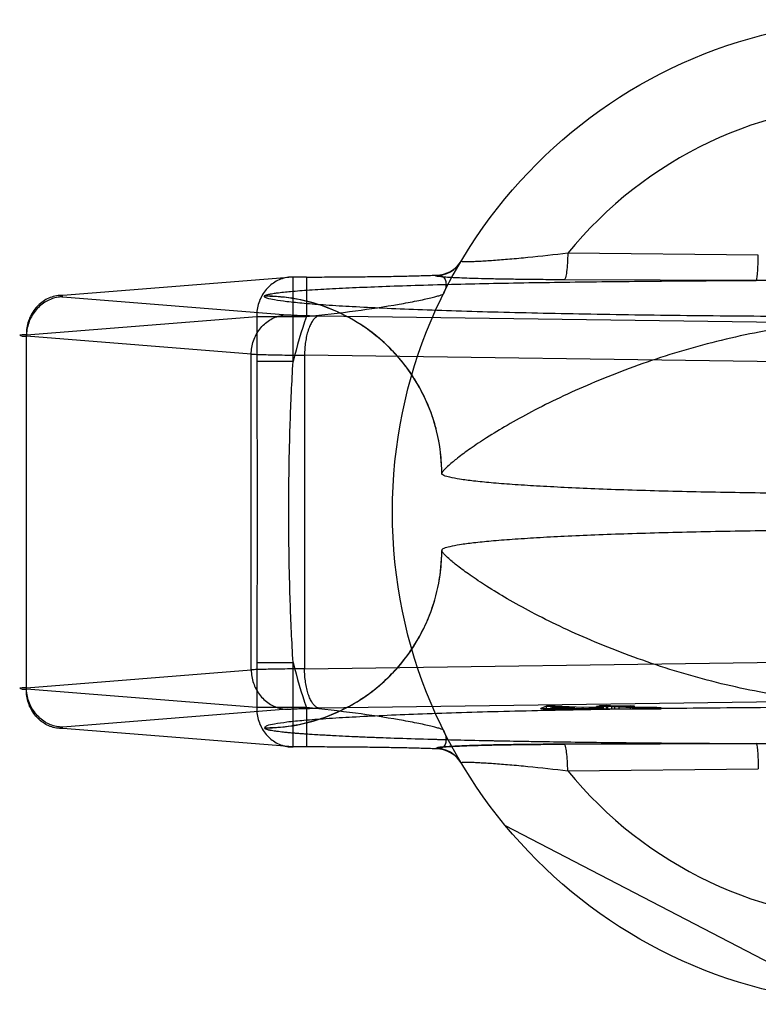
# Model space of a CAD drawing. Header units: millimetres. Extents: x 0 to 297, y 0 to 210.
# Tile 3 of 20: x 86.06 to 87.12, y 100.99 to 102.4. Entities that reach past the tile are written whole.
import ezdxf

# ---------------------------------------------------------------- set-up
doc = ezdxf.new("R2010")
doc.units = ezdxf.units.MM
doc.header["$LTSCALE"] = 16.335
doc.layers.add('001-M31079-X02', color=7, linetype='CONTINUOUS')

msp = doc.modelspace()

# ---------------------------------------------------------------- linework, layer by layer
at = {"layer": '001-M31079-X02', "color": 9, "linetype": 'Continuous'}
for p, q in [((87.1232, 102.0645), (86.8496, 102.0672)), ((86.4551, 102.033), (86.1244, 102.0066)), ((86.4551, 101.9116), (86.4551, 102.033)), ((86.4743, 102.033), (86.4551, 102.033)), ((86.4743, 102.033), (86.4743, 101.9764)), ((86.66, 102.035), (86.6603, 102.0356)), ((87.1203, 102.0281), (86.8444, 102.029)), ((86.1244, 102.0045), (86.4472, 101.9788)), ((86.414, 102.0057), (86.4139, 102.0053)), ((86.0721, 101.9501), (86.4029, 101.9764)), ((86.4029, 101.9764), (86.4029, 101.9116)), ((86.4029, 101.9764), (86.4743, 101.9764)), ((86.4931, 101.9772), (87.2725, 101.9666)), ((86.0721, 101.4409), (86.0721, 101.9501)), ((86.3949, 101.9222), (86.0721, 101.9479)), ((86.3949, 101.4687), (86.3949, 101.9222)), ((86.4715, 101.9207), (86.4715, 101.4702)), ((87.2508, 101.91), (86.4715, 101.9207)), ((86.4551, 101.9116), (86.4029, 101.9116)), ((86.4029, 101.4794), (86.4029, 101.4145)), ((86.4029, 101.4794), (86.4551, 101.4794)), ((86.4551, 101.3579), (86.4551, 101.4794)), ((86.4715, 101.4702), (87.2508, 101.4809)), ((86.0721, 101.443), (86.3949, 101.4687)), ((86.4029, 101.4145), (86.0721, 101.4409)), ((86.4743, 101.4145), (86.4029, 101.4145)), ((86.4743, 101.4145), (86.4743, 101.3579)), ((86.8496, 101.3237), (87.1232, 101.3264))]:
    msp.add_line(p, q, dxfattribs=at)
at = {"layer": '001-M31079-X02', "color": 7, "linetype": 'Continuous'}
for p, q in [((86.6686, 101.7512), (86.6685, 101.7509)), ((86.6685, 101.64), (86.6686, 101.6397)), ((87.2725, 101.4243), (86.4931, 101.4137)), ((86.4472, 101.4122), (86.1244, 101.3865)), ((86.8191, 101.4166), (86.8107, 101.4133)), ((86.8107, 101.4126), (86.8107, 101.4133)), ((86.8107, 101.4133), (86.8197, 101.4128)), ((86.8107, 101.4133), (86.8197, 101.4127)), ((86.8107, 101.4127), (86.8687, 101.4127)), ((86.902, 101.4126), (86.8107, 101.4126)), ((86.8313, 101.4168), (86.8191, 101.4166)), ((86.8191, 101.4126), (86.8191, 101.4167)), ((86.8191, 101.4167), (86.8313, 101.4167)), ((86.8197, 101.4127), (86.8687, 101.4137)), ((86.8197, 101.4128), (86.8687, 101.4137)), ((86.825, 101.4136), (86.8311, 101.4159)), ((86.8597, 101.4142), (86.825, 101.4136)), ((86.825, 101.4126), (86.825, 101.4136)), ((86.8311, 101.4159), (86.8311, 101.4126)), ((86.8311, 101.4159), (86.8597, 101.4142)), ((86.8313, 101.4126), (86.8313, 101.4168)), ((86.8719, 101.4145), (86.8313, 101.4168)), ((86.8597, 101.4126), (86.8597, 101.4142)), ((86.8687, 101.4127), (86.8687, 101.4137)), ((86.8687, 101.4137), (86.8884, 101.4126)), ((86.8923, 101.4149), (86.8719, 101.4145)), ((86.8719, 101.4126), (86.8719, 101.4145)), ((86.9014, 101.4144), (86.881, 101.414)), ((86.881, 101.4126), (86.881, 101.414)), ((86.902, 101.4128), (86.881, 101.414)), ((86.902, 101.4127), (86.881, 101.414)), ((86.902, 101.4127), (86.881, 101.4126)), ((86.9069, 101.4165), (86.8906, 101.4162)), ((86.8906, 101.4126), (86.8906, 101.4162)), ((86.8966, 101.4159), (86.8906, 101.4162)), ((86.8923, 101.4126), (86.8923, 101.4149)), ((86.9014, 101.4144), (86.8923, 101.4149)), ((86.9051, 101.4174), (86.8949, 101.4172)), ((86.8949, 101.4126), (86.8949, 101.4173)), ((86.8949, 101.4173), (86.9051, 101.4173)), ((86.8949, 101.4172), (86.9069, 101.4165)), ((86.913, 101.4162), (86.8966, 101.4159)), ((86.8966, 101.4126), (86.8966, 101.4159)), ((86.9014, 101.4126), (86.9014, 101.4144)), ((86.902, 101.4126), (86.9837, 101.4126)), ((86.9051, 101.4126), (86.9051, 101.4174)), ((86.9172, 101.4167), (86.9051, 101.4174)), ((86.9069, 101.4126), (86.9069, 101.4165)), ((86.913, 101.4126), (86.913, 101.4162)), ((86.913, 101.4162), (86.9431, 101.4145)), ((86.9396, 101.4171), (86.9172, 101.4167)), ((86.9172, 101.4126), (86.9172, 101.4167)), ((86.9232, 101.4164), (86.9456, 101.4168)), ((86.9232, 101.4126), (86.9232, 101.4164)), ((86.9503, 101.4148), (86.9232, 101.4164)), ((86.9396, 101.4126), (86.9396, 101.4171)), ((86.9456, 101.4168), (86.9396, 101.4171)), ((86.9431, 101.4126), (86.9431, 101.4145)), ((86.9431, 101.4145), (86.9532, 101.4142)), ((86.9532, 101.4143), (86.9431, 101.4143)), ((86.9456, 101.4126), (86.9456, 101.4168)), ((86.9568, 101.4146), (86.9503, 101.4148)), ((86.9503, 101.4126), (86.9503, 101.4147)), ((86.9503, 101.4147), (86.9568, 101.4147)), ((86.9532, 101.4126), (86.9532, 101.4143)), ((86.9532, 101.4142), (86.9623, 101.4141)), ((86.9568, 101.4126), (86.9568, 101.4146)), ((86.9568, 101.4146), (86.9777, 101.4146)), ((86.9659, 101.4146), (86.9568, 101.4146)), ((86.9623, 101.4141), (86.9699, 101.4142)), ((86.9623, 101.4126), (86.9623, 101.4141)), ((86.9777, 101.4147), (86.9659, 101.4146)), ((86.9659, 101.4146), (86.9659, 101.4126)), ((86.9699, 101.4142), (86.9837, 101.4143)), ((86.9699, 101.4126), (86.9699, 101.4142)), ((86.9837, 101.4142), (86.9699, 101.4142)), ((86.9777, 101.4126), (86.9777, 101.4147)), ((86.9837, 101.4143), (86.9777, 101.4147)), ((86.9837, 101.4126), (86.9837, 101.4142)), ((86.4551, 101.358), (86.1244, 101.3843)), ((86.4139, 101.3856), (86.414, 101.3853)), ((86.414, 101.3856), (86.414, 101.3853)), ((86.8444, 101.3619), (87.1203, 101.3629)), ((87.1203, 101.3629), (86.8444, 101.3619)), ((86.4743, 101.358), (86.4551, 101.358)), ((86.6603, 101.3553), (86.66, 101.3559)), ((86.6601, 101.3559), (86.6603, 101.3553)), ((87.2484, 100.9906), (86.76, 101.2448))]:
    msp.add_line(p, q, dxfattribs=at)
at = {"layer": '001-M31079-X02', "color": 9, "linetype": 'Continuous'}
msp.add_circle((87.3049, 101.6955), 0.7071, dxfattribs=at)
for centre, radius, start, end in [((87.3049, 101.6955), 0.5878, 39.2269, 140.7731), ((86.66, 102.0774), 0.0424, 269.95, 329.359), ((86.6604, 102.078), 0.0424, 269.9539, 329.3064), ((87.3049, 101.6955), 0.8769, 161.3119, 165.7314), ((87.3049, 101.6955), 0.8769, 194.2686, 198.6881), ((86.66, 101.3135), 0.0424, 30.6418, 90.05), ((86.6604, 101.3129), 0.0424, 30.6953, 90.0461), ((87.3049, 101.6955), 0.5878, 219.2269, 320.7731)]:
    msp.add_arc(centre, radius, start, end, dxfattribs=at)
for points, knots in [([(86.8496, 102.0672), (86.8305, 102.0649), (86.8027, 102.0618), (86.7671, 102.0585), (86.7471, 102.0569), (86.7327, 102.0559), (86.7235, 102.0554), (86.7154, 102.055), (86.7087, 102.0549), (86.7035, 102.0547), (86.6995, 102.0551), (86.6977, 102.0549), (86.6964, 102.0556), (86.6965, 102.0558)], [0, 0, 0, 0, 0.374573, 0.545185, 0.69775, 0.765258, 0.825765, 0.8784, 0.922348, 0.956856, 0.98136, 0.995484, 1, 1, 1, 1]), ([(86.8496, 102.0672), (86.8495, 102.0625), (86.8492, 102.0535), (86.8482, 102.0418), (86.8469, 102.0339), (86.8456, 102.0302), (86.8448, 102.0291), (86.8444, 102.029)], [0, 0, 0, 0, 0.362876, 0.688728, 0.908697, 0.968753, 1, 1, 1, 1]), ([(87.1203, 102.0281), (87.1205, 102.0282), (87.1209, 102.0294), (87.1214, 102.0313), (87.1218, 102.0348), (87.1224, 102.0414), (87.1229, 102.0515), (87.1231, 102.06), (87.1232, 102.0645)], [0, 0, 0, 0, 0.026059, 0.084249, 0.177704, 0.303889, 0.631535, 1, 1, 1, 1]), ([(86.4551, 102.033), (86.4521, 102.033), (86.446, 102.0325), (86.4371, 102.03), (86.4287, 102.0259), (86.4211, 102.0202), (86.4146, 102.0132), (86.4094, 102.005), (86.4056, 101.996), (86.4033, 101.9863), (86.4028, 101.9797), (86.4029, 101.9764)], [0, 0, 0, 0, 0.105867, 0.213506, 0.322247, 0.431686, 0.542546, 0.655169, 0.769173, 0.884293, 1, 1, 1, 1]), ([(86.414, 102.0057), (86.4142, 102.0062), (86.416, 102.0071), (86.4194, 102.0081), (86.4248, 102.0092), (86.4357, 102.0108), (86.4538, 102.0126), (86.4805, 102.0146), (86.5134, 102.0165), (86.552, 102.0183), (86.5956, 102.02), (86.662, 102.0221), (86.7531, 102.0243), (86.8697, 102.0261), (86.9933, 102.0274), (87.0775, 102.0279), (87.1203, 102.0281)], [0, 0, 0, 0, 0.002556, 0.007647, 0.015418, 0.02584, 0.054362, 0.092487, 0.139398, 0.194252, 0.256192, 0.324351, 0.475941, 0.642638, 0.818822, 1, 1, 1, 1]), ([(86.4743, 102.033), (86.4842, 102.033), (86.5038, 102.033), (86.5331, 102.0332), (86.5617, 102.0335), (86.5891, 102.0338), (86.6148, 102.0343), (86.6384, 102.0349), (86.6533, 102.0354), (86.6603, 102.0356)], [0, 0, 0, 0, 0.158961, 0.317102, 0.471716, 0.620001, 0.759164, 0.88659, 1, 1, 1, 1]), ([(86.8444, 102.029), (86.8344, 102.029), (86.8153, 102.0292), (86.7879, 102.0294), (86.7632, 102.0298), (86.7412, 102.0302), (86.7219, 102.0306), (86.7053, 102.0312), (86.6912, 102.0317), (86.6802, 102.0323), (86.6706, 102.0328), (86.6663, 102.0337), (86.6591, 102.0339), (86.6601, 102.035)], [0, 0, 0, 0, 0.162457, 0.311088, 0.444967, 0.564046, 0.668486, 0.758484, 0.83412, 0.895499, 0.942766, 0.975919, 1, 1, 1, 1]), ([(86.6603, 102.0356), (86.6624, 102.0359), (86.6666, 102.0358), (86.6722, 102.0325), (86.675, 102.0259), (86.6746, 102.0176), (86.6726, 102.0119), (86.6711, 102.009)], [0, 0, 0, 0, 0.174794, 0.331672, 0.506596, 0.728787, 1, 1, 1, 1]), ([(87.4896, 102.0281), (87.4476, 102.0281), (87.3665, 102.0272), (87.2434, 102.0272), (87.1623, 102.0281), (87.1203, 102.0281)], [0, 0, 0, 0, 0.341257, 0.658748, 1, 1, 1, 1]), ([(86.1244, 102.0066), (86.1213, 102.0067), (86.1152, 102.0062), (86.1062, 102.0037), (86.0979, 101.9995), (86.0903, 101.9938), (86.0838, 101.9868), (86.0786, 101.9786), (86.0748, 101.9696), (86.0725, 101.96), (86.0721, 101.9534), (86.0721, 101.9501)], [0, 0, 0, 0, 0.107077, 0.214442, 0.322623, 0.432034, 0.54293, 0.655378, 0.769254, 0.884268, 1, 1, 1, 1]), ([(86.1244, 102.0045), (86.1213, 102.0044), (86.1153, 102.0038), (86.1065, 102.0011), (86.0982, 101.9969), (86.0908, 101.9912), (86.0843, 101.9842), (86.0791, 101.9761), (86.0752, 101.9672), (86.0727, 101.9577), (86.0721, 101.9512), (86.0721, 101.9479)], [0, 0, 0, 0, 0.106478, 0.21374, 0.322185, 0.432069, 0.54347, 0.656286, 0.770253, 0.884982, 1, 1, 1, 1]), ([(86.1244, 102.0066), (86.123, 102.0065), (86.1176, 102.0068), (86.1229, 102.0046), (86.1244, 102.0045)], [0, 0, 0, 0, 0.480825, 1, 1, 1, 1]), ([(88.1959, 102.0053), (88.196, 102.0038), (88.1894, 102.0017), (88.1799, 101.9996), (88.1613, 101.9971), (88.137, 101.9947), (88.1055, 101.9923), (88.0677, 101.9901), (88.0238, 101.9879), (87.974, 101.9859), (87.9189, 101.984), (87.8589, 101.9822), (87.7944, 101.9807), (87.7259, 101.9794), (87.6541, 101.9782), (87.5795, 101.9773), (87.5026, 101.9766), (87.4242, 101.9761), (87.3448, 101.9759), (87.2651, 101.9759), (87.1857, 101.9761), (87.1073, 101.9766), (87.0304, 101.9773), (86.9558, 101.9782), (86.884, 101.9794), (86.8155, 101.9807), (86.751, 101.9822), (86.691, 101.984), (86.6358, 101.9859), (86.5861, 101.9879), (86.5422, 101.9901), (86.5044, 101.9923), (86.4729, 101.9947), (86.4486, 101.9971), (86.4299, 101.9996), (86.4205, 102.0017), (86.4139, 102.0038), (86.414, 102.0053)], [0, 0, 0, 0, 0.002493, 0.008682, 0.018754, 0.032668, 0.050325, 0.07159, 0.096294, 0.12424, 0.155205, 0.188938, 0.22517, 0.263609, 0.303947, 0.345858, 0.389007, 0.433046, 0.477624, 0.52238, 0.566958, 0.610997, 0.654146, 0.696057, 0.736395, 0.774834, 0.811065, 0.844799, 0.875763, 0.903709, 0.928414, 0.949678, 0.967336, 0.981249, 0.991321, 0.99751, 1, 1, 1, 1]), ([(86.6686, 101.7509), (86.6686, 101.761), (86.6674, 101.7815), (86.6619, 101.8115), (86.653, 101.8403), (86.6409, 101.8676), (86.6257, 101.8933), (86.6073, 101.9174), (86.5861, 101.9392), (86.5621, 101.9587), (86.5356, 101.9752), (86.5071, 101.9884), (86.4768, 101.9982), (86.4456, 102.004), (86.4244, 102.0053), (86.4139, 102.0053)], [0, 0, 0, 0, 0.076158, 0.153158, 0.228333, 0.301941, 0.376949, 0.452289, 0.52843, 0.605124, 0.6839, 0.761957, 0.840937, 0.921804, 1, 1, 1, 1]), ([(86.6686, 101.7512), (86.6685, 101.7668), (86.6656, 101.799), (86.6518, 101.8465), (86.628, 101.8922), (86.5948, 101.9328), (86.554, 101.9657), (86.5085, 101.9892), (86.4613, 102.0027), (86.4294, 102.0056), (86.414, 102.0057)], [0, 0, 0, 0, 0.11714, 0.241135, 0.370091, 0.501566, 0.632817, 0.761124, 0.884117, 1, 1, 1, 1]), ([(86.4743, 101.9764), (86.4979, 101.9787), (86.5424, 101.9838), (86.5952, 101.9917), (86.628, 101.9977), (86.6431, 102.0009), (86.6523, 102.0029), (86.6597, 102.0048), (86.6654, 102.0063), (86.6688, 102.0077), (86.6708, 102.0084), (86.6711, 102.009)], [0, 0, 0, 0, 0.355482, 0.671549, 0.801125, 0.856117, 0.903432, 0.942201, 0.971603, 0.990934, 1, 1, 1, 1]), ([(86.3949, 101.9222), (86.395, 101.9255), (86.3956, 101.932), (86.398, 101.9415), (86.4019, 101.9504), (86.4071, 101.9584), (86.4136, 101.9654), (86.4211, 101.9712), (86.4293, 101.9754), (86.4381, 101.9781), (86.4442, 101.9787), (86.4472, 101.9788)], [0, 0, 0, 0, 0.115018, 0.229746, 0.343713, 0.456528, 0.567928, 0.677812, 0.786256, 0.893517, 1, 1, 1, 1]), ([(86.4472, 101.9788), (86.4492, 101.9786), (86.4538, 101.9783), (86.4616, 101.978), (86.471, 101.9777), (86.4816, 101.9774), (86.4892, 101.9773), (86.4931, 101.9772)], [0, 0, 0, 0, 0.130912, 0.301984, 0.508124, 0.743482, 1, 1, 1, 1]), ([(86.4931, 101.9772), (86.4918, 101.9771), (86.4891, 101.9762), (86.4855, 101.9733), (86.4821, 101.9689), (86.4792, 101.9632), (86.4765, 101.9562), (86.4744, 101.9483), (86.4728, 101.9395), (86.4718, 101.9303), (86.4715, 101.9239), (86.4715, 101.9207)], [0, 0, 0, 0, 0.060245, 0.130705, 0.215809, 0.316801, 0.432956, 0.562332, 0.702195, 0.849281, 1, 1, 1, 1]), ([(87.9413, 101.7512), (87.941, 101.7528), (87.9372, 101.7567), (87.9299, 101.7639), (87.9171, 101.7742), (87.8991, 101.7875), (87.8753, 101.8032), (87.8459, 101.8211), (87.8109, 101.8404), (87.7708, 101.8605), (87.7261, 101.8805), (87.6778, 101.8999), (87.6267, 101.9178), (87.5737, 101.9337), (87.5196, 101.9472), (87.4651, 101.9581), (87.411, 101.9659), (87.3577, 101.9708), (87.3049, 101.9724), (87.2522, 101.9708), (87.1989, 101.9659), (87.1448, 101.9581), (87.0903, 101.9472), (87.0362, 101.9337), (86.9832, 101.9178), (86.9321, 101.8999), (86.8837, 101.8805), (86.8391, 101.8605), (86.799, 101.8404), (86.764, 101.8211), (86.7346, 101.8032), (86.7108, 101.7875), (86.6928, 101.7742), (86.68, 101.7639), (86.6727, 101.7567), (86.6689, 101.7528), (86.6686, 101.7512)], [0, 0, 0, 0, 0.003555, 0.011107, 0.022959, 0.039262, 0.060042, 0.085221, 0.114497, 0.147384, 0.18326, 0.221413, 0.261105, 0.301644, 0.342428, 0.382958, 0.422872, 0.461919, 0.5, 0.538082, 0.577129, 0.617043, 0.657573, 0.698356, 0.738896, 0.778588, 0.81674, 0.852617, 0.885504, 0.914779, 0.939958, 0.960738, 0.977042, 0.988893, 0.996445, 1, 1, 1, 1]), ([(86.0721, 101.9501), (86.0701, 101.95), (86.0679, 101.9497), (86.0605, 101.9496), (86.0678, 101.9477), (86.0701, 101.948), (86.0721, 101.9479)], [0, 0, 0, 0, 0.308454, 0.496297, 0.691701, 1, 1, 1, 1]), ([(86.3949, 101.9222), (86.3976, 101.9221), (86.4038, 101.9218), (86.414, 101.9215), (86.4262, 101.9213), (86.44, 101.921), (86.4553, 101.9208), (86.4659, 101.9207), (86.4715, 101.9207)], [0, 0, 0, 0, 0.106989, 0.241386, 0.400784, 0.582467, 0.783383, 1, 1, 1, 1]), ([(86.4029, 101.9116), (86.4029, 101.8755), (86.4033, 101.8035), (86.4037, 101.6955), (86.4033, 101.5875), (86.4029, 101.5154), (86.4029, 101.4794)], [0, 0, 0, 0, 0.250466, 0.5, 0.749534, 1, 1, 1, 1]), ([(86.4551, 101.4794), (86.4533, 101.5088), (86.4507, 101.5668), (86.4488, 101.6529), (86.4488, 101.738), (86.4507, 101.8241), (86.4533, 101.8821), (86.4551, 101.9116)], [0, 0, 0, 0, 0.204736, 0.40264, 0.597353, 0.795252, 1, 1, 1, 1]), ([(86.4139, 101.3856), (86.4241, 101.3856), (86.4446, 101.3868), (86.4746, 101.3923), (86.5034, 101.4012), (86.5307, 101.4133), (86.5565, 101.4285), (86.5805, 101.4468), (86.6024, 101.468), (86.6218, 101.492), (86.6384, 101.5184), (86.6516, 101.547), (86.6614, 101.5772), (86.6673, 101.6084), (86.6686, 101.6296), (86.6686, 101.64)], [0, 0, 0, 0, 0.0763, 0.153503, 0.228562, 0.30215, 0.37728, 0.452453, 0.528555, 0.605385, 0.683975, 0.761952, 0.841026, 0.921748, 1, 1, 1, 1]), ([(86.414, 101.3853), (86.4294, 101.3853), (86.4613, 101.3882), (86.5085, 101.4017), (86.554, 101.4252), (86.5948, 101.4581), (86.628, 101.4987), (86.6518, 101.5444), (86.6656, 101.592), (86.6685, 101.6241), (86.6686, 101.6397)], [0, 0, 0, 0, 0.115883, 0.238876, 0.367183, 0.498434, 0.629909, 0.758865, 0.88286, 1, 1, 1, 1]), ([(87.9413, 101.6397), (87.941, 101.6381), (87.9372, 101.6343), (87.9299, 101.627), (87.9171, 101.6167), (87.8991, 101.6035), (87.8753, 101.5877), (87.8459, 101.5698), (87.8109, 101.5505), (87.7708, 101.5305), (87.7262, 101.5104), (87.6778, 101.4911), (87.6267, 101.4732), (87.5737, 101.4572), (87.5196, 101.4437), (87.4652, 101.4329), (87.411, 101.425), (87.3577, 101.4202), (87.3049, 101.4185), (87.2522, 101.4202), (87.1989, 101.425), (87.1447, 101.4329), (87.0903, 101.4437), (87.0362, 101.4572), (86.9832, 101.4732), (86.9321, 101.4911), (86.8837, 101.5104), (86.8391, 101.5305), (86.799, 101.5505), (86.764, 101.5698), (86.7346, 101.5877), (86.7108, 101.6035), (86.6928, 101.6167), (86.68, 101.627), (86.6727, 101.6343), (86.6689, 101.6381), (86.6686, 101.6397)], [0, 0, 0, 0, 0.003556, 0.01111, 0.022961, 0.039265, 0.060043, 0.08522, 0.114493, 0.147377, 0.183251, 0.221401, 0.261091, 0.301628, 0.342411, 0.38294, 0.422856, 0.461909, 0.5, 0.538091, 0.577144, 0.61706, 0.657589, 0.698372, 0.738909, 0.7786, 0.816749, 0.852623, 0.885507, 0.91478, 0.939957, 0.960735, 0.977039, 0.98889, 0.996444, 1, 1, 1, 1]), ([(86.4715, 101.4702), (86.4659, 101.4702), (86.4553, 101.4701), (86.44, 101.4699), (86.4261, 101.4697), (86.414, 101.4694), (86.4038, 101.4691), (86.3976, 101.4689), (86.3949, 101.4687)], [0, 0, 0, 0, 0.216715, 0.417781, 0.599446, 0.758746, 0.893072, 1, 1, 1, 1]), ([(86.3949, 101.4687), (86.395, 101.4655), (86.3955, 101.459), (86.3979, 101.4497), (86.4017, 101.441), (86.4067, 101.4331), (86.413, 101.426), (86.4204, 101.4202), (86.4288, 101.4157), (86.4378, 101.4129), (86.4441, 101.4122), (86.4472, 101.4122)], [0, 0, 0, 0, 0.114278, 0.227862, 0.337251, 0.447769, 0.558103, 0.669208, 0.779366, 0.890941, 1, 1, 1, 1]), ([(86.4931, 101.4137), (86.4918, 101.4138), (86.4891, 101.4147), (86.4856, 101.4175), (86.4823, 101.4218), (86.4794, 101.4273), (86.4767, 101.4341), (86.4746, 101.442), (86.4729, 101.4509), (86.4718, 101.4604), (86.4715, 101.4669), (86.4715, 101.4702)], [0, 0, 0, 0, 0.059878, 0.129511, 0.210703, 0.308575, 0.422337, 0.551975, 0.693177, 0.845746, 1, 1, 1, 1]), ([(86.0721, 101.443), (86.0701, 101.4429), (86.0679, 101.4427), (86.0605, 101.4425), (86.0678, 101.4406), (86.0701, 101.441), (86.0721, 101.4409)], [0, 0, 0, 0, 0.308412, 0.496297, 0.691671, 1, 1, 1, 1]), ([(86.1244, 101.3865), (86.1214, 101.3865), (86.1153, 101.3871), (86.1067, 101.3897), (86.0986, 101.3938), (86.0913, 101.3993), (86.0848, 101.4062), (86.0794, 101.4142), (86.0753, 101.4232), (86.0728, 101.4329), (86.0721, 101.4397), (86.0721, 101.443)], [0, 0, 0, 0, 0.105866, 0.212034, 0.316033, 0.423474, 0.53354, 0.647368, 0.762916, 0.882188, 1, 1, 1, 1]), ([(86.1244, 101.3843), (86.1213, 101.3843), (86.1152, 101.3848), (86.1062, 101.3873), (86.0979, 101.3914), (86.0903, 101.3971), (86.0838, 101.4041), (86.0786, 101.4123), (86.0748, 101.4213), (86.0725, 101.4309), (86.0721, 101.4376), (86.0721, 101.4409)], [0, 0, 0, 0, 0.10707, 0.214436, 0.322616, 0.432028, 0.542925, 0.655374, 0.769251, 0.884266, 1, 1, 1, 1]), ([(86.4029, 101.4145), (86.4028, 101.4112), (86.4033, 101.4046), (86.4056, 101.395), (86.4094, 101.3859), (86.4146, 101.3778), (86.4211, 101.3707), (86.4286, 101.3651), (86.437, 101.3609), (86.4459, 101.3584), (86.4521, 101.3579), (86.4551, 101.358)], [0, 0, 0, 0, 0.115548, 0.230792, 0.344911, 0.457252, 0.568031, 0.677491, 0.785649, 0.893024, 1, 1, 1, 1]), ([(86.6711, 101.382), (86.6708, 101.3825), (86.6688, 101.3833), (86.6654, 101.3846), (86.6597, 101.3861), (86.6523, 101.388), (86.6431, 101.3901), (86.628, 101.3932), (86.5952, 101.3993), (86.5424, 101.4071), (86.4979, 101.4122), (86.4743, 101.4145)], [0, 0, 0, 0, 0.009066, 0.028397, 0.057799, 0.096568, 0.143882, 0.198874, 0.328449, 0.644516, 1, 1, 1, 1]), ([(86.6711, 101.382), (86.6726, 101.379), (86.6746, 101.3733), (86.675, 101.365), (86.6722, 101.3585), (86.6666, 101.3551), (86.6624, 101.3551), (86.6603, 101.3553)], [0, 0, 0, 0, 0.271259, 0.49346, 0.668375, 0.825235, 1, 1, 1, 1]), ([(86.8496, 101.3237), (86.8495, 101.3284), (86.8492, 101.3374), (86.8482, 101.3491), (86.8469, 101.357), (86.8456, 101.3607), (86.8448, 101.3618), (86.8444, 101.3619)], [0, 0, 0, 0, 0.362878, 0.688732, 0.9087, 0.968755, 1, 1, 1, 1]), ([(87.1203, 101.3629), (87.1623, 101.3628), (87.2434, 101.3637), (87.3665, 101.3637), (87.4476, 101.3628), (87.4896, 101.3629)], [0, 0, 0, 0, 0.341795, 0.658236, 1, 1, 1, 1]), ([(87.1203, 101.3629), (87.1205, 101.3627), (87.1209, 101.3616), (87.1214, 101.3596), (87.1218, 101.3562), (87.1224, 101.3496), (87.1229, 101.3395), (87.1231, 101.3309), (87.1232, 101.3264)], [0, 0, 0, 0, 0.025787, 0.083395, 0.176138, 0.301743, 0.629474, 1, 1, 1, 1]), ([(86.6965, 101.3352), (86.6964, 101.3354), (86.6977, 101.336), (86.6995, 101.3359), (86.7035, 101.3362), (86.7087, 101.3361), (86.7154, 101.3359), (86.7235, 101.3355), (86.7327, 101.335), (86.7471, 101.3341), (86.7671, 101.3325), (86.8027, 101.3291), (86.8305, 101.326), (86.8496, 101.3237)], [0, 0, 0, 0, 0.004516, 0.01864, 0.043144, 0.077652, 0.1216, 0.174235, 0.234742, 0.302251, 0.454816, 0.625428, 1, 1, 1, 1])]:
    msp.add_open_spline(points, degree=3, knots=knots, dxfattribs=at)
at = {"layer": '001-M31079-X02', "color": 7, "linetype": 'Continuous'}
for points, knots in [([(87.9414, 101.7509), (87.9414, 101.7496), (87.9365, 101.7469), (87.9284, 101.7449), (87.9137, 101.7421), (87.894, 101.7397), (87.8688, 101.7372), (87.8386, 101.7348), (87.8036, 101.7326), (87.764, 101.7305), (87.7203, 101.7286), (87.6728, 101.7268), (87.622, 101.7254), (87.5684, 101.7241), (87.5124, 101.7231), (87.4544, 101.7223), (87.3952, 101.7217), (87.3351, 101.7215), (87.2748, 101.7215), (87.2147, 101.7217), (87.1554, 101.7223), (87.0975, 101.7231), (87.0415, 101.7241), (86.9878, 101.7254), (86.937, 101.7268), (86.8896, 101.7286), (86.8459, 101.7305), (86.8063, 101.7326), (86.7712, 101.7348), (86.741, 101.7372), (86.7159, 101.7397), (86.6962, 101.7421), (86.6815, 101.7449), (86.6734, 101.7469), (86.6685, 101.7496), (86.6685, 101.7509)], [0, 0, 0, 0, 0.003145, 0.010238, 0.021627, 0.037284, 0.057093, 0.080886, 0.108455, 0.139552, 0.173898, 0.211182, 0.25107, 0.2932, 0.337192, 0.382651, 0.429166, 0.476318, 0.523684, 0.570837, 0.617352, 0.662811, 0.706803, 0.748933, 0.78882, 0.826104, 0.86045, 0.891547, 0.919115, 0.942908, 0.962717, 0.978373, 0.989762, 0.996855, 1, 1, 1, 1]), ([(87.9414, 101.64), (87.9414, 101.6414), (87.9365, 101.644), (87.9284, 101.6461), (87.9137, 101.6488), (87.894, 101.6513), (87.8688, 101.6538), (87.8386, 101.6561), (87.8036, 101.6584), (87.764, 101.6605), (87.7203, 101.6624), (87.6728, 101.6641), (87.622, 101.6656), (87.5684, 101.6669), (87.5124, 101.6679), (87.4544, 101.6687), (87.3952, 101.6692), (87.3351, 101.6695), (87.2748, 101.6695), (87.2147, 101.6692), (87.1554, 101.6687), (87.0975, 101.6679), (87.0415, 101.6669), (86.9878, 101.6656), (86.937, 101.6641), (86.8896, 101.6624), (86.8459, 101.6605), (86.8063, 101.6584), (86.7712, 101.6561), (86.741, 101.6538), (86.7159, 101.6513), (86.6962, 101.6488), (86.6815, 101.6461), (86.6734, 101.644), (86.6685, 101.6414), (86.6685, 101.64)], [0, 0, 0, 0, 0.003145, 0.010239, 0.021627, 0.037284, 0.057093, 0.080887, 0.108456, 0.139553, 0.173899, 0.211184, 0.251071, 0.2932, 0.337193, 0.382651, 0.429165, 0.476318, 0.523683, 0.570836, 0.61735, 0.662808, 0.706801, 0.74893, 0.788817, 0.826102, 0.860448, 0.891545, 0.919113, 0.942907, 0.962716, 0.978373, 0.989762, 0.996855, 1, 1, 1, 1]), ([(88.1959, 101.3856), (88.1949, 101.3867), (88.1907, 101.3897), (88.1792, 101.3911), (88.1617, 101.394), (88.1369, 101.3962), (88.1055, 101.3986), (88.0677, 101.4009), (88.0238, 101.403), (87.9741, 101.4051), (87.919, 101.407), (87.8589, 101.4087), (87.7944, 101.4102), (87.726, 101.4116), (87.6541, 101.4127), (87.5795, 101.4136), (87.5027, 101.4143), (87.4242, 101.4148), (87.3449, 101.415), (87.2651, 101.415), (87.1858, 101.4148), (87.1073, 101.4143), (87.0305, 101.4136), (86.9558, 101.4127), (86.884, 101.4116), (86.8156, 101.4102), (86.751, 101.4087), (86.691, 101.407), (86.6359, 101.4051), (86.5861, 101.403), (86.5422, 101.4009), (86.5044, 101.3986), (86.473, 101.3962), (86.4482, 101.394), (86.4307, 101.3911), (86.4192, 101.3897), (86.415, 101.3867), (86.4139, 101.3856)], [0, 0, 0, 0, 0.002494, 0.008682, 0.018753, 0.032665, 0.05032, 0.071583, 0.096285, 0.124228, 0.155189, 0.18892, 0.225149, 0.263585, 0.30392, 0.34583, 0.388977, 0.433016, 0.477593, 0.52235, 0.566928, 0.610968, 0.654118, 0.696031, 0.73637, 0.774811, 0.811045, 0.844781, 0.875747, 0.903695, 0.928401, 0.949668, 0.967327, 0.981242, 0.991315, 0.997506, 1, 1, 1, 1]), ([(88.1959, 101.3856), (88.1949, 101.3867), (88.1907, 101.3897), (88.1792, 101.3911), (88.1617, 101.394), (88.1369, 101.3962), (88.1055, 101.3986), (88.0677, 101.4009), (88.0238, 101.403), (87.974, 101.4051), (87.9189, 101.407), (87.8589, 101.4087), (87.7944, 101.4102), (87.7259, 101.4116), (87.6541, 101.4127), (87.5795, 101.4136), (87.5026, 101.4143), (87.4242, 101.4148), (87.3448, 101.415), (87.2651, 101.415), (87.1857, 101.4148), (87.1073, 101.4143), (87.0304, 101.4136), (86.9558, 101.4127), (86.884, 101.4116), (86.8155, 101.4102), (86.751, 101.4087), (86.691, 101.407), (86.6358, 101.4051), (86.5861, 101.403), (86.5422, 101.4009), (86.5044, 101.3986), (86.473, 101.3962), (86.4482, 101.394), (86.4307, 101.3911), (86.4192, 101.3897), (86.415, 101.3867), (86.414, 101.3856)], [0, 0, 0, 0, 0.002493, 0.008682, 0.018754, 0.032668, 0.050325, 0.07159, 0.096294, 0.124241, 0.155205, 0.188938, 0.22517, 0.263609, 0.303947, 0.345858, 0.389007, 0.433047, 0.477624, 0.522381, 0.566958, 0.610998, 0.654146, 0.696058, 0.736395, 0.774834, 0.811066, 0.844799, 0.875764, 0.90371, 0.928414, 0.949679, 0.967336, 0.98125, 0.991322, 0.99751, 1, 1, 1, 1]), ([(86.4472, 101.4122), (86.4492, 101.4123), (86.4538, 101.4126), (86.4616, 101.413), (86.471, 101.4133), (86.4816, 101.4135), (86.4892, 101.4136), (86.4931, 101.4137)], [0, 0, 0, 0, 0.130912, 0.301984, 0.508124, 0.743482, 1, 1, 1, 1]), ([(86.1244, 101.3843), (86.123, 101.3844), (86.1176, 101.3842), (86.1229, 101.3863), (86.1244, 101.3865)], [0, 0, 0, 0, 0.481055, 1, 1, 1, 1]), ([(86.1244, 101.3843), (86.123, 101.3844), (86.1176, 101.3842), (86.1229, 101.3863), (86.1244, 101.3865)], [0, 0, 0, 0, 0.480825, 1, 1, 1, 1]), ([(86.414, 101.3853), (86.4142, 101.3847), (86.416, 101.3838), (86.4194, 101.3828), (86.4248, 101.3817), (86.4357, 101.3801), (86.4538, 101.3783), (86.4805, 101.3763), (86.5134, 101.3744), (86.552, 101.3726), (86.5956, 101.3709), (86.662, 101.3688), (86.7531, 101.3667), (86.8697, 101.3648), (86.9933, 101.3635), (87.0775, 101.363), (87.1203, 101.3629)], [0, 0, 0, 0, 0.002556, 0.007647, 0.015418, 0.02584, 0.054362, 0.092487, 0.139398, 0.194252, 0.256192, 0.324351, 0.475941, 0.642638, 0.818822, 1, 1, 1, 1]), ([(86.414, 101.3853), (86.415, 101.3845), (86.4187, 101.3825), (86.4279, 101.3814), (86.4421, 101.3793), (86.4621, 101.3777), (86.4876, 101.3759), (86.5186, 101.3742), (86.5551, 101.3725), (86.5968, 101.3709), (86.6437, 101.3694), (86.6956, 101.368), (86.7524, 101.3668), (86.8141, 101.3657), (86.8811, 101.3647), (86.954, 101.3639), (87.0343, 101.3633), (87.0905, 101.363), (87.1203, 101.3629)], [0, 0, 0, 0, 0.005328, 0.017949, 0.038332, 0.066636, 0.102847, 0.146771, 0.198376, 0.257466, 0.32386, 0.397275, 0.477605, 0.564844, 0.659292, 0.761688, 0.873919, 1, 1, 1, 1]), ([(86.66, 101.3559), (86.6614, 101.3566), (86.6649, 101.3575), (86.6714, 101.358), (86.6801, 101.3587), (86.6915, 101.3592), (86.7054, 101.3598), (86.722, 101.3603), (86.7413, 101.3608), (86.7632, 101.3612), (86.7878, 101.3615), (86.8152, 101.3618), (86.8344, 101.3619), (86.8444, 101.3619)], [0, 0, 0, 0, 0.025023, 0.058324, 0.10566, 0.1671, 0.242703, 0.332533, 0.436706, 0.555346, 0.688558, 0.836647, 1, 1, 1, 1]), ([(86.8444, 101.3619), (86.8344, 101.3619), (86.8153, 101.3618), (86.7879, 101.3615), (86.7632, 101.3612), (86.7412, 101.3608), (86.7219, 101.3603), (86.7053, 101.3598), (86.6913, 101.3592), (86.68, 101.3586), (86.6713, 101.3579), (86.6648, 101.3575), (86.6614, 101.3566), (86.6601, 101.3559)], [0, 0, 0, 0, 0.162457, 0.311089, 0.444967, 0.564046, 0.668486, 0.758484, 0.83412, 0.895499, 0.942765, 0.975918, 1, 1, 1, 1]), ([(86.6603, 101.3553), (86.6533, 101.3556), (86.6384, 101.356), (86.6148, 101.3566), (86.5891, 101.3571), (86.5617, 101.3575), (86.5331, 101.3578), (86.5038, 101.3579), (86.4842, 101.358), (86.4743, 101.358)], [0, 0, 0, 0, 0.113433, 0.240867, 0.380025, 0.528307, 0.682916, 0.84105, 1, 1, 1, 1])]:
    msp.add_open_spline(points, degree=3, knots=knots, dxfattribs=at)

doc.saveas('drawing.dxf')
